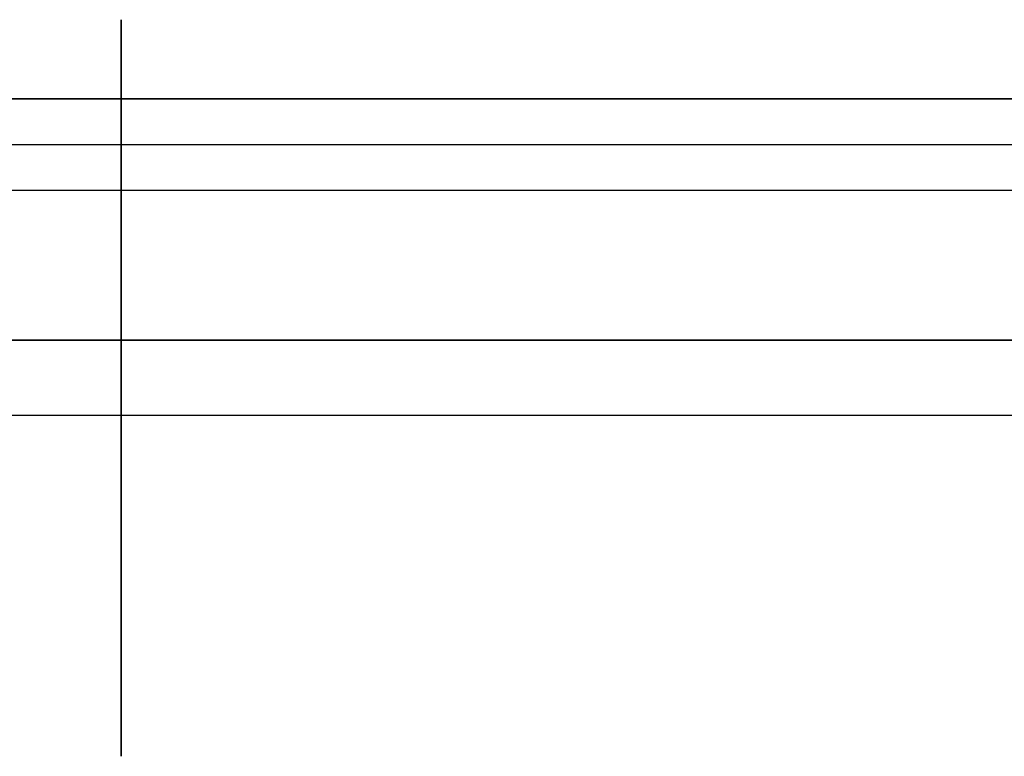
# Model space of a CAD drawing. Extents: x -32 to 144, y -30 to 75.
# Tile 19 of 47: x 52 to 82, y 8 to 30. Entities that reach past the tile are written whole.
import ezdxf

# ---------------------------------------------------------------- set-up
doc = ezdxf.new("R2010")
doc.units = 0
doc.layers.add('DEFAULT', color=7, linetype='CONTINUOUS')

msp = doc.modelspace()

# ---------------------------------------------------------------- linework, layer by layer
at = {"layer": 'DEFAULT'}
for p, q in [((5.6, 27.258, 20), (104.6, 27.258, 20)), ((104.6, 27.258, -20), (5.6, 27.258, -20)), ((55.1, 27.258, -20), (55.1, 24.5, -20)), ((55.1, 24.5, 20), (55.1, 27.258, 20)), ((5.6, 25.879, -20), (104.6, 25.879, -20)), ((5.6, 25.879, 20), (104.6, 25.879, 20)), ((104.6, 24.5, -20), (5.6, 24.5, -20)), ((104.6, 24.5, 20), (5.6, 24.5, 20)), ((5.6, 20, -27), (104.6, 20, -27)), ((104.6, 20, -24.5), (5.6, 20, -24.5)), ((104.6, 20, 24.5), (5.6, 20, 24.5)), ((104.6, 20, 27), (5.6, 20, 27)), ((5.6, 20, -25.75), (104.6, 20, -25.75)), ((5.6, 20, 25.75), (104.6, 20, 25.75)), ((55.1, 20, -24.5), (55.1, 20, -27)), ((55.1, 20, 27), (55.1, 20, 24.5)), ((5.6, 17.749, -29.488), (104.6, 17.749, -29.488)), ((5.6, 17.749, 29.488), (104.6, 17.749, 29.488))]:
    msp.add_line(p, q, dxfattribs=at)
at = {"layer": 'DEFAULT', "extrusion": (1, 0, 0)}
for centre, radius, start, end in [((27.258, 17.5, 55.1), 2.5, 18.3418, 90), ((27.258, -17.5, 55.1), 2.5, 270, 341.6582), ((24.5, -24.5, 55.1), 4.5, 90, 180), ((24.5, 24.5, 55.1), 4.5, 180, 270), ((17.5, -27, 55.1), 2.5, 275.7248, 0), ((17.5, 27, 55.1), 2.5, 0, 84.2752), ((7.5, 72.75, 55.1), 102.75, 270, 275.72481), ((7.5, -72.75, 55.1), 102.75, 84.27519, 90)]:
    msp.add_arc(centre, radius, start, end, dxfattribs=at)

doc.saveas('drawing.dxf')
